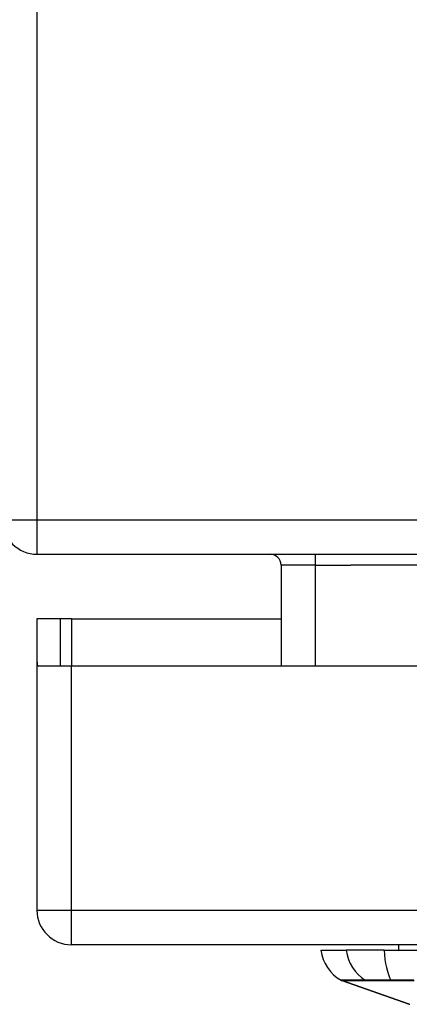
# Model space of a CAD drawing. Header units: inches. Extents: x 19 to 446, y 48 to 210.
# Tile 30 of 256: x 60.57 to 61.69, y 47.61 to 50.43. Entities that reach past the tile are written whole.
import ezdxf

# ---------------------------------------------------------------- set-up
doc = ezdxf.new("R2010")
doc.units = ezdxf.units.IN
doc.header["$MEASUREMENT"] = 0
doc.layers.add('Visible Edges(ANSI)', color=7, linetype='Continuous', lineweight=25)
doc.layers.add('Visible Tangent Edges(ANSI)', color=7, linetype='Continuous', lineweight=25)

msp = doc.modelspace()

# ---------------------------------------------------------------- linework, layer by layer
at = {"layer": 'Visible Edges(ANSI)'}
for p, q in [((60.623, 48.8977), (102.425, 48.8977)), ((61.3221, 48.8667), (61.3221, 48.5782)), ((60.6905, 48.7122), (60.6225, 48.7122)), ((60.6225, 48.7122), (60.6225, 48.5952)), ((60.7215, 48.7122), (60.6905, 48.7122)), ((60.6905, 48.5782), (60.6905, 48.7122)), ((60.7215, 48.7122), (61.3221, 48.7122)), ((60.6225, 48.5952), (60.6225, 47.8772)), ((60.624, 48.5782), (60.7215, 48.5782)), ((60.7215, 48.5782), (63.2795, 48.5782)), ((102.3265, 47.7782), (60.7215, 47.7782)), ((61.4362, 47.7625), (61.509, 47.7625)), ((61.6178, 47.7625), (61.509, 47.7625)), ((61.6178, 47.7625), (62.4752, 47.7625)), ((61.6587, 47.7782), (61.6587, 47.7625)), ((61.6897, 47.6078), (61.4961, 47.6756))]:
    msp.add_line(p, q, dxfattribs=at)
for centre, radius, start, end in [((60.623, 48.9967), 0.099, 180, 270), ((61.2911, 48.8667), 0.031, 0, 90), ((60.7215, 48.5952), 0.099, 180, 189.8877), ((60.7215, 47.8772), 0.099, 180, 270), ((61.5532, 47.7788), 0.1181, 187.9413, 240.1831), ((61.4994, 47.6848), 0.00984, 240.1831, 250.71), ((61.6913, 47.6125), 0.00492, 250.71, 269.8269)]:
    msp.add_arc(centre, radius, start, end, dxfattribs=at)
at = {"layer": 'Visible Tangent Edges(ANSI)'}
for p, q in [((60.623, 48.9967), (60.623, 58.7987)), ((60.524, 48.9967), (60.623, 48.9967)), ((60.623, 48.8977), (60.623, 48.9967)), ((60.623, 48.9967), (101.6578, 48.9967)), ((61.4211, 48.8667), (61.4211, 48.8977)), ((61.4211, 48.8667), (61.3221, 48.8667)), ((61.4211, 48.5782), (61.4211, 48.8667)), ((61.4211, 48.8667), (61.5221, 48.8667)), ((64.0926, 48.8667), (61.5221, 48.8667)), ((60.7215, 48.7122), (60.7215, 48.5782)), ((60.7215, 47.8772), (60.7215, 48.5782)), ((60.6225, 47.8772), (60.7215, 47.8772)), ((60.7215, 47.7782), (60.7215, 47.8772)), ((60.7215, 47.8772), (102.3265, 47.8772)), ((61.4961, 47.6756), (61.6897, 47.6078)), ((61.5658, 47.6755), (61.5659, 47.6755)), ((61.6377, 47.6755), (61.6381, 47.6755))]:
    msp.add_line(p, q, dxfattribs=at)
at = {"layer": 'Visible Tangent Edges(ANSI)', "flags": 128}
for points in [[(61.5637, 47.6765), (61.5581, 47.6765), (61.5527, 47.6765), (61.5476, 47.6765), (61.5427, 47.6765), (61.538, 47.6764), (61.5336, 47.6764), (61.5294, 47.6764), (61.5254, 47.6764), (61.5217, 47.6764), (61.5182, 47.6764), (61.5149, 47.6764), (61.5119, 47.6764), (61.5091, 47.6764), (61.5066, 47.6763), (61.5043, 47.6763), (61.5022, 47.6763), (61.5004, 47.6763), (61.4988, 47.6763), (61.4975, 47.6763), (61.4964, 47.6763), (61.4956, 47.6763), (61.495, 47.6763), (61.4946, 47.6763), (61.4945, 47.6763)], [(61.4961, 47.6756), (61.4963, 47.6756), (61.4966, 47.6756), (61.4972, 47.6756), (61.4981, 47.6756), (61.4992, 47.6756), (61.5005, 47.6756), (61.5021, 47.6755), (61.5039, 47.6755), (61.506, 47.6755), (61.5083, 47.6755), (61.5109, 47.6755), (61.5137, 47.6755), (61.5167, 47.6755), (61.52, 47.6755), (61.5235, 47.6755), (61.5273, 47.6755), (61.5313, 47.6755), (61.5355, 47.6755), (61.54, 47.6755), (61.5447, 47.6755), (61.5496, 47.6755), (61.5548, 47.6755), (61.5601, 47.6755), (61.5658, 47.6755)], [(61.6369, 47.6765), (61.6327, 47.6765), (61.6286, 47.6765), (61.6245, 47.6765), (61.6205, 47.6765), (61.6166, 47.6766), (61.6128, 47.6766), (61.609, 47.6766), (61.6054, 47.6766), (61.6018, 47.6766), (61.5984, 47.6766), (61.5951, 47.6766), (61.5918, 47.6766), (61.5887, 47.6766), (61.5858, 47.6766), (61.5829, 47.6766), (61.5802, 47.6766), (61.5776, 47.6766), (61.5752, 47.6766), (61.5729, 47.6766), (61.5707, 47.6765), (61.5687, 47.6765), (61.5669, 47.6765), (61.5652, 47.6765), (61.5637, 47.6765)], [(61.5659, 47.6755), (61.5675, 47.6755), (61.5692, 47.6755), (61.571, 47.6755), (61.573, 47.6755), (61.5751, 47.6755), (61.5774, 47.6755), (61.5798, 47.6755), (61.5823, 47.6755), (61.585, 47.6755), (61.5878, 47.6755), (61.5907, 47.6755), (61.5937, 47.6755), (61.5968, 47.6755), (61.6001, 47.6755), (61.6035, 47.6755), (61.6069, 47.6755), (61.6105, 47.6755), (61.6141, 47.6755), (61.6179, 47.6755), (61.6217, 47.6755), (61.6256, 47.6755), (61.6295, 47.6755), (61.6336, 47.6755), (61.6377, 47.6755)], [(61.703, 47.6765), (61.6698, 47.6765), (61.6369, 47.6765)], [(61.6381, 47.6755), (61.6709, 47.6755), (61.704, 47.6755)]]:
    msp.add_lwpolyline(points, dxfattribs=at)
at = {"layer": 'Visible Tangent Edges(ANSI)'}
for centre, major_axis, ratio, start_param, end_param in [((61.6194, 47.7788), (0, -0.1181), 0.943995, 4.850991, 5.75935), ((61.6564, 47.7788), (0, -0.1181), 0.32996, 4.850991, 5.75935), ((61.5683, 47.685), (0.00008, -0.00984), 0.945463, 5.751833, 6.01554), ((61.6385, 47.685), (-0.00003, -0.00984), 0.32572, 5.760249, 6.023956)]:
    msp.add_ellipse(centre, major_axis=major_axis, ratio=ratio, start_param=start_param, end_param=end_param, dxfattribs=at)

doc.saveas('drawing.dxf')
